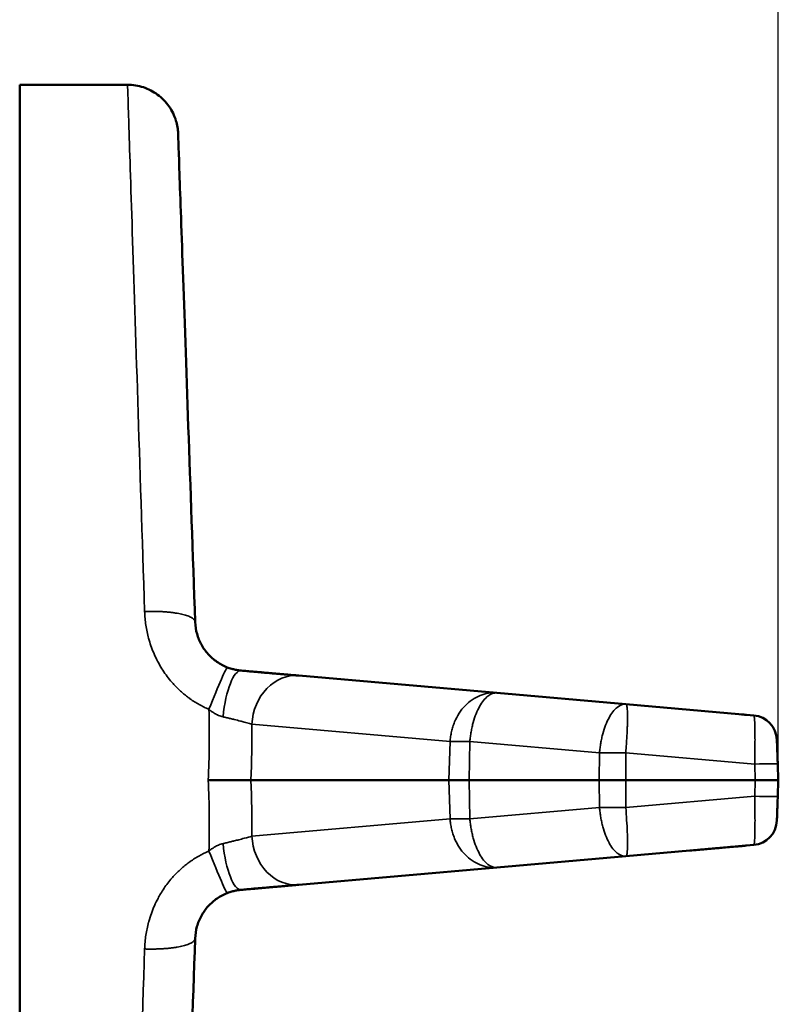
# Model space of a CAD drawing. Header units: millimetres. Extents: x 50 to 3176, y 50 to 2109.
# Tile 204 of 256: x 1394 to 1424, y 1068 to 1107. Entities that reach past the tile are written whole.
import ezdxf

# ---------------------------------------------------------------- set-up
doc = ezdxf.new("R2010")
doc.units = ezdxf.units.MM
doc.header["$LTSCALE"] = 10
for name, color, linetype, lineweight in [('Dimension (ISO)', 7, 'Continuous', 25), ('Visible (ISO)', 7, 'Continuous', 50), ('Visible Narrow (ISO)', 7, 'Continuous', 35)]:
    doc.layers.add(name, color=color, linetype=linetype, lineweight=lineweight)
doc.styles.add('Note Text (ANSI)', font='tahoma.ttf')
doc.dimstyles.new('Default (ISO)', dxfattribs={"dimscale": 10, "dimtxt": 1, "dimasz": 2.5, "dimexe": 3.175, "dimexo": 0, "dimgap": 0.762, "dimtad": 1, "dimrnd": 1e-08, "dimzin": 0, "dimdsep": 46, "dimtxsty": 'Note Text (ANSI)', "dimcen": 0.09, "dimdle": 10, "dimclrd": 1, "dimclre": 1, "dimclrt": 1, "dimazin": 0, "dimtfac": 3.5052, "dimtmove": 0, "dimatfit": 3, "dimfxl": 1, "dimtolj": 1, "dimtzin": 0, "dimlwd": -1, "dimlwe": -1, "dimarcsym": 0})

# ---------------------------------------------------------------- blocks, each defined once
blk = doc.blocks.new('*D6')
at = {"layer": 'Defpoints', "color": 0, "transparency": 16777216}
for p in [(1423.953, 1299.632), (951.953, 1076.772), (1423.953, 1076.772)]:
    blk.add_point(p, dxfattribs=at)
at = {"layer": 'Dimension (ISO)', "color": 1, "transparency": 16777216}
for p, q in [((951.953, 1076.772), (951.953, 1331.382)), ((1423.953, 1076.772), (1423.953, 1331.382)), ((976.953, 1299.632), (1398.953, 1299.632))]:
    blk.add_line(p, q, dxfattribs=at)
for points in [[(976.953, 1303.799), (976.953, 1295.466), (951.953, 1299.632)], [(1398.953, 1303.799), (1398.953, 1295.466), (1423.953, 1299.632)]]:
    blk.add_solid(points, dxfattribs=at)
at = {"layer": 'Dimension (ISO)', "color": 1, "transparency": 16777216, "insert": (1118.269, 1320.335), "char_height": 10, "attachment_point": 1, "style": 'Note Text (ANSI)'}
blk.add_mtext('\\A1;472.00 mm [18.583 in]', dxfattribs=at)

msp = doc.modelspace()

# ---------------------------------------------------------------- linework, layer by layer
at = {"layer": 'Visible (ISO)'}
for p, q in [((1393.953, 1049.2716), (1393.953, 1104.2716)), ((1393.953, 1104.2716), (1398.218, 1104.2716)), ((1412.8261, 1080.2213), (1404.9946, 1080.9065)), ((1417.9295, 1079.7748), (1412.8261, 1080.2213)), ((1422.9849, 1079.3326), (1417.9295, 1079.7748)), ((1423.953, 1076.7716), (1423.9308, 1077.407)), ((1403.0998, 1076.7716), (1401.4116, 1076.7716)), ((1410.9294, 1076.7716), (1403.0998, 1076.7716)), ((1411.7315, 1076.7716), (1410.9294, 1076.7716)), ((1411.7315, 1076.7716), (1416.864, 1076.7716)), ((1416.864, 1076.7716), (1417.9225, 1076.7716)), ((1417.9225, 1076.7716), (1423.0407, 1076.7716)), ((1423.0407, 1076.7716), (1423.953, 1076.7716)), ((1423.9308, 1076.1361), (1423.953, 1076.7716)), ((1417.9295, 1073.7683), (1422.9849, 1074.2106)), ((1412.8261, 1073.3218), (1417.9295, 1073.7683)), ((1404.9946, 1072.6366), (1412.8261, 1073.3218))]:
    msp.add_line(p, q, dxfattribs=at)
for centre, start, end in [((1422.8977, 1078.3364), 1.99995, 85.00007), ((1422.8977, 1075.2068), 274.99993, 358.00001)]:
    msp.add_arc(centre, 1, start, end, dxfattribs=at)
for points, knots in [([(1398.218, 1104.2716), (1398.4289, 1104.2716), (1398.6423, 1104.2374), (1399.0447, 1104.1052), (1399.2379, 1104.0042), (1399.5806, 1103.751), (1399.7332, 1103.5938), (1399.9764, 1103.2462), (1400.0715, 1103.0522), (1400.1819, 1102.6861), (1400.2107, 1102.514), (1400.2167, 1102.3425)], [0, 0, 0, 0, 0.06326589, 0.06326589, 0.12705293, 0.12705293, 0.19109552, 0.19109552, 0.25431842, 0.25431842, 0.30581352, 0.30581352, 0.30581352, 0.30581352]), ([(1400.8912, 1083.0286), (1400.7958, 1085.762), (1400.6129, 1090.9988), (1400.3924, 1097.3138), (1400.2496, 1101.4003), (1400.2167, 1102.3425), (1400.2167, 1102.3425)], [0, 0, 0, 0, 0.25, 0.5, 0.75, 1, 1, 1, 1]), ([(1402.7157, 1081.1059), (1402.679, 1081.1091), (1402.6425, 1081.1133), (1402.5798, 1081.1223), (1402.5538, 1081.1265), (1402.5021, 1081.136), (1402.4764, 1081.1413), (1402.4244, 1081.153), (1402.3981, 1081.1595), (1402.3617, 1081.1692), (1402.3513, 1081.1721), (1402.3076, 1081.1846), (1402.2749, 1081.1949), (1402.2161, 1081.215), (1402.1899, 1081.2246), (1402.1641, 1081.2347)], [0, 0, 0, 0, 0.1948791, 0.1948791, 0.3333333, 0.3333333, 0.469579, 0.469579, 0.6103092, 0.6103092, 0.6666667, 0.6666667, 0.8494028, 0.8494028, 1, 1, 1, 1]), ([(1404.9946, 1080.9065), (1404.9503, 1080.9104), (1404.9042, 1080.9144), (1404.8081, 1080.9228), (1404.758, 1080.9272), (1404.6536, 1080.9363), (1404.5993, 1080.9411), (1404.4905, 1080.9506), (1404.4361, 1080.9554), (1404.3137, 1080.9661), (1404.2449, 1080.9721), (1404.1032, 1080.9845), (1404.0302, 1080.9909), (1403.8808, 1081.0039), (1403.8044, 1081.0106), (1403.6866, 1081.0209), (1403.6463, 1081.0245), (1403.5347, 1081.0342), (1403.4627, 1081.0405), (1403.3167, 1081.0533), (1403.2428, 1081.0598), (1403.0938, 1081.0728), (1403.0189, 1081.0794), (1402.8682, 1081.0925), (1402.7926, 1081.0991), (1402.7157, 1081.1059)], [0, 0, 0, 0, 0.0834057, 0.0834057, 0.1678451, 0.1678451, 0.2532467, 0.2532467, 0.3333333, 0.3333333, 0.4282528, 0.4282528, 0.5232406, 0.5232406, 0.618056, 0.618056, 0.6666667, 0.6666667, 0.7515065, 0.7515065, 0.8359357, 0.8359357, 0.9189173, 0.9189173, 1, 1, 1, 1]), ([(1403.3972, 1081.0463), (1403.3972, 1081.0463), (1403.3972, 1081.0463), (1403.3975, 1081.0462), (1403.398, 1081.0462), (1403.4011, 1081.0459), (1403.4056, 1081.0455), (1403.431, 1081.0433), (1403.4673, 1081.0401), (1403.6685, 1081.0225), (1403.9413, 1080.9987), (1404.5033, 1080.9495), (1404.7352, 1080.9292), (1404.9946, 1080.9065)], [0.0675175, 0.0675175, 0.0675175, 0.0675175, 0.074344, 0.074344, 0.1031374, 0.1031374, 0.1895194, 0.1895194, 0.4487045, 0.4487045, 1.2268293, 1.2268293, 1.6684532, 1.6684532, 1.6684532, 1.6684532]), ([(1422.4963, 1079.3753), (1422.5035, 1079.3747), (1422.5075, 1079.3743), (1422.5086, 1079.3742), (1422.5087, 1079.3742), (1422.5088, 1079.3742), (1422.5088, 1079.3742), (1422.5089, 1079.3742), (1422.5088, 1079.3742), (1422.5091, 1079.3742), (1422.5091, 1079.3742), (1422.5093, 1079.3742), (1422.5093, 1079.3742), (1422.5095, 1079.3741), (1422.5096, 1079.3741), (1422.5098, 1079.3741), (1422.5099, 1079.3741), (1422.5103, 1079.3741), (1422.5105, 1079.3741), (1422.5112, 1079.374), (1422.5117, 1079.3739), (1422.5204, 1079.3732), (1422.5287, 1079.3724), (1422.5696, 1079.3682), (1422.6021, 1079.3641), (1422.6508, 1079.3567), (1422.667, 1079.3541), (1422.6871, 1079.3505), (1422.6912, 1079.3498), (1422.6953, 1079.349), (1422.6955, 1079.349), (1422.6957, 1079.3489), (1422.6957, 1079.3489), (1422.6958, 1079.3489), (1422.6959, 1079.3489), (1422.6959, 1079.3489)], [0, 0, 0, 0, 0.09838731, 0.09838731, 0.10761071, 0.10761071, 0.11252986, 0.11252986, 0.11498947, 0.11498947, 0.11529701, 0.11529701, 0.11545094, 0.11545094, 0.11552802, 0.11552802, 0.11560578, 0.11560578, 0.11568411, 0.11568411, 0.11584072, 0.11584072, 0.11832445, 0.11832445, 0.12816573, 0.12816573, 0.13308525, 0.13308525, 0.13431504, 0.13431504, 0.13435347, 0.13435347, 0.13437269, 0.13437269, 0.13438422, 0.13438422, 0.13438422, 0.13438422]), ([(1423.9308, 1077.407), (1423.9297, 1077.4376), (1423.9287, 1077.4675), (1423.9266, 1077.5272), (1423.9255, 1077.557), (1423.9235, 1077.6162), (1423.9224, 1077.6458), (1423.9209, 1077.6882), (1423.9205, 1077.7015), (1423.9183, 1077.7629), (1423.9167, 1077.8094), (1423.9136, 1077.8981), (1423.9121, 1077.9403), (1423.9092, 1078.0249), (1423.9077, 1078.0667), (1423.9053, 1078.135), (1423.9044, 1078.1628), (1423.9026, 1078.2147), (1423.9017, 1078.2387), (1423.9003, 1078.2806), (1423.8996, 1078.2985), (1423.899, 1078.3169), (1423.8989, 1078.3201), (1423.8985, 1078.3323), (1423.8982, 1078.3401), (1423.8977, 1078.3529), (1423.8976, 1078.3581), (1423.8973, 1078.3657), (1423.8972, 1078.3684), (1423.8971, 1078.3706), (1423.8971, 1078.371), (1423.8971, 1078.3713)], [0, 0, 0, 0, 0.0557626, 0.0557626, 0.113172, 0.113172, 0.1724111, 0.1724111, 0.2, 0.2, 0.3003837, 0.3003837, 0.4, 0.4, 0.5123139, 0.5123139, 0.6, 0.6, 0.6911642, 0.6911642, 0.780319, 0.780319, 0.8, 0.8, 0.8593793, 0.8593793, 0.9176579, 0.9176579, 0.9736187, 0.9736187, 1, 1, 1, 1]), ([(1422.6953, 1074.1941), (1422.6953, 1074.1941), (1422.6952, 1074.1941), (1422.6951, 1074.1941), (1422.695, 1074.1941), (1422.6948, 1074.194), (1422.6947, 1074.194), (1422.6943, 1074.1939), (1422.694, 1074.1939), (1422.6931, 1074.1937), (1422.6925, 1074.1936), (1422.6897, 1074.1931), (1422.6874, 1074.1927), (1422.68, 1074.1914), (1422.6749, 1074.1905), (1422.6423, 1074.1849), (1422.6148, 1074.1808), (1422.5689, 1074.175), (1422.5504, 1074.1729), (1422.5273, 1074.1706), (1422.5225, 1074.1701), (1422.5169, 1074.1696), (1422.5158, 1074.1695), (1422.5144, 1074.1694), (1422.514, 1074.1694), (1422.5132, 1074.1693), (1422.5129, 1074.1693), (1422.5121, 1074.1692), (1422.5117, 1074.1692), (1422.5103, 1074.169), (1422.5101, 1074.169), (1422.5088, 1074.1689), (1422.5091, 1074.1689), (1422.5087, 1074.1689), (1422.5084, 1074.1689), (1422.5038, 1074.1685), (1422.4857, 1074.1669), (1422.3989, 1074.1593), (1422.317, 1074.1521), (1422.0528, 1074.129), (1421.874, 1074.1134), (1421.4511, 1074.0764), (1421.2776, 1074.0612), (1420.8884, 1074.0271), (1420.6917, 1074.0099), (1420.4509, 1073.9889)], [0, 0, 0, 0, 0.0000109, 0.0000109, 0.0000326, 0.0000326, 0.000076, 0.000076, 0.0001628, 0.0001628, 0.0003365, 0.0003365, 0.0010313, 0.0010313, 0.0025946, 0.0025946, 0.0109338, 0.0109338, 0.0164962, 0.0164962, 0.0179097, 0.0179097, 0.0182631, 0.0182631, 0.018438, 0.018438, 0.0186126, 0.0186126, 0.0189619, 0.0189619, 0.0203896, 0.0203896, 0.0279904, 0.0279904, 0.0482584, 0.0482584, 0.2645135, 0.2645135, 0.5530876, 0.5530876, 0.8387698, 0.8387698, 0.9883251, 0.9883251, 1.1004628, 1.1004628, 1.1004628, 1.1004628]), ([(1422.5085, 1074.1689), (1422.5085, 1074.1689), (1422.5085, 1074.1689), (1422.5083, 1074.1689), (1422.5078, 1074.1688), (1422.505, 1074.1686), (1422.5006, 1074.1682), (1422.4755, 1074.166), (1422.4393, 1074.1628), (1422.2388, 1074.1453), (1421.9663, 1074.1214), (1421.3959, 1074.0715), (1421.1524, 1074.0502), (1420.8794, 1074.0264)], [0.0691998, 0.0691998, 0.0691998, 0.0691998, 0.0727278, 0.0727278, 0.1015212, 0.1015212, 0.1879034, 0.1879034, 0.4470884, 0.4470884, 1.2252153, 1.2252153, 1.6862299, 1.6862299, 1.6862299, 1.6862299]), ([(1402.1641, 1072.3085), (1402.1954, 1072.3207), (1402.2273, 1072.3322), (1402.2861, 1072.3517), (1402.3128, 1072.36), (1402.3661, 1072.3753), (1402.3927, 1072.3823), (1402.4456, 1072.3951), (1402.4718, 1072.4009), (1402.5075, 1072.408), (1402.517, 1072.4098), (1402.5639, 1072.4185), (1402.6013, 1072.4243), (1402.6644, 1072.4322), (1402.69, 1072.435), (1402.7157, 1072.4372)], [0, 0, 0, 0, 0.1842323, 0.1842323, 0.3333333, 0.3333333, 0.4771338, 0.4771338, 0.6164328, 0.6164328, 0.6666667, 0.6666667, 0.8647128, 0.8647128, 1, 1, 1, 1]), ([(1402.7157, 1072.4372), (1402.7947, 1072.4441), (1402.8724, 1072.4509), (1403.0259, 1072.4644), (1403.1017, 1072.471), (1403.2517, 1072.4841), (1403.3259, 1072.4906), (1403.4689, 1072.5031), (1403.5378, 1072.5092), (1403.6849, 1072.522), (1403.763, 1072.5289), (1403.9159, 1072.5422), (1403.9908, 1072.5488), (1404.1366, 1072.5616), (1404.2076, 1072.5678), (1404.3115, 1072.5768), (1404.3461, 1072.5799), (1404.4398, 1072.5881), (1404.4977, 1072.5931), (1404.6093, 1072.6029), (1404.6631, 1072.6076), (1404.7661, 1072.6166), (1404.8154, 1072.6209), (1404.9085, 1072.6291), (1404.9523, 1072.6329), (1404.9946, 1072.6366)], [0, 0, 0, 0, 0.0833333, 0.0833333, 0.1673213, 0.1673213, 0.2521746, 0.2521746, 0.3333333, 0.3333333, 0.4282086, 0.4282086, 0.5232065, 0.5232065, 0.6181137, 0.6181137, 0.6666667, 0.6666667, 0.7520816, 0.7520816, 0.8370253, 0.8370253, 0.920416, 0.920416, 1, 1, 1, 1]), ([(1404.1304, 1072.561), (1403.8203, 1072.5339), (1403.5892, 1072.5137), (1403.4297, 1072.4997), (1403.4036, 1072.4974), (1403.3974, 1072.4969), (1403.3977, 1072.4969), (1403.3962, 1072.4968), (1403.396, 1072.4968), (1403.3954, 1072.4967), (1403.3953, 1072.4967), (1403.3928, 1072.4965), (1403.3921, 1072.4964), (1403.3904, 1072.4963), (1403.3898, 1072.4962), (1403.3875, 1072.496), (1403.3856, 1072.4959), (1403.3763, 1072.4951), (1403.3684, 1072.4945), (1403.3301, 1072.4919), (1403.2995, 1072.4905), (1403.2537, 1072.4894), (1403.2384, 1072.4892), (1403.2193, 1072.4892), (1403.2154, 1072.4892), (1403.2111, 1072.4893), (1403.2107, 1072.4893), (1403.21, 1072.4893), (1403.2097, 1072.4893), (1403.2094, 1072.4893), (1403.2092, 1072.4893), (1403.2091, 1072.4893)], [0, 0, 0, 0, 0.7343488, 0.7343488, 1.009591, 1.009591, 1.0353898, 1.0353898, 1.0376831, 1.0376831, 1.039981, 1.039981, 1.0405606, 1.0405606, 1.0408499, 1.0408499, 1.0414378, 1.0414378, 1.0437695, 1.0437695, 1.0529487, 1.0529487, 1.0575354, 1.0575354, 1.058682, 1.058682, 1.0588254, 1.0588254, 1.058897, 1.058897, 1.0589329, 1.0589329, 1.0589329, 1.0589329]), ([(1400.2167, 1051.2006), (1400.2167, 1051.2006), (1400.2496, 1052.1428), (1400.3924, 1056.2294), (1400.6129, 1062.5443), (1400.7958, 1067.7812), (1400.8912, 1070.5145)], [0, 0, 0, 0, 0.25, 0.5, 0.7500001, 1, 1, 1, 1])]:
    msp.add_open_spline(points, degree=3, knots=knots, dxfattribs=at)
for points in [[(1402.1641, 1081.2347), (1402.0197, 1081.2909), (1401.7441, 1081.437), (1401.3911, 1081.7468), (1401.1225, 1082.1261), (1400.9488, 1082.547), (1400.8969, 1082.8657), (1400.8912, 1083.0286)], [(1423.9032, 1075.3471), (1423.9053, 1075.4074), (1423.9102, 1075.5464), (1423.9199, 1075.8245), (1423.927, 1076.0277), (1423.9308, 1076.1361)], [(1423.8971, 1075.1719), (1423.8971, 1075.172), (1423.8976, 1075.1852), (1423.8997, 1075.245), (1423.9019, 1075.3089), (1423.9032, 1075.3471)], [(1400.8912, 1070.5145), (1400.8968, 1070.6744), (1400.9472, 1070.99), (1401.1199, 1071.414), (1401.3976, 1071.8044), (1401.7519, 1072.1109), (1402.0234, 1072.2537), (1402.1641, 1072.3085)]]:
    msp.add_open_spline(points, degree=3, dxfattribs=at)
at = {"layer": 'Visible Narrow (ISO)'}
for p, q in [((1412.4035, 1080.1946), (1412.4027, 1080.1947)), ((1403.1351, 1078.9839), (1410.9743, 1078.2981)), ((1410.9294, 1076.7716), (1410.9743, 1078.2981)), ((1411.7551, 1078.2999), (1411.7315, 1076.7716)), ((1411.7551, 1078.2999), (1416.8807, 1077.8515)), ((1416.864, 1076.7716), (1416.8807, 1077.8515)), ((1417.9192, 1077.8531), (1423.0185, 1077.407)), ((1417.9192, 1077.8531), (1417.9225, 1076.7716)), ((1423.0185, 1077.407), (1423.0407, 1076.7716)), ((1410.9743, 1075.2451), (1410.9294, 1076.7716)), ((1411.7315, 1076.7716), (1411.7551, 1075.2432)), ((1416.8806, 1075.6917), (1416.864, 1076.7716)), ((1417.9225, 1076.7716), (1417.9192, 1075.69)), ((1423.0407, 1076.7716), (1423.0185, 1076.1361)), ((1423.0185, 1076.1361), (1417.9192, 1075.69)), ((1416.8806, 1075.6917), (1411.7551, 1075.2432)), ((1410.9743, 1075.2451), (1403.1351, 1074.5592)), ((1412.4023, 1073.3485), (1412.4027, 1073.3486))]:
    msp.add_line(p, q, dxfattribs=at)
for centre, major_axis, ratio, start_param, end_param in [((1401.4382, 1079.371), (0.7259, 1.8636), 0.0371675, 0, 1.4756642), ((1402.5414, 1079.1135), (0.1743, 1.9924), 0.2807342, 0, 1.5123583), ((1404.8203, 1078.9141), (0.1743, 1.9924), 0.8431018, 0, 1.6094798), ((1388.6217, 1077.3406), (-1.0071, -22.6713), 0.5641464, 1.570757, 1.6945331), ((1389.7405, 1077.2553), (1.0295, 24.856), 0.5373516, 4.7151826, 4.8042247), ((1412.6156, 1078.2301), (1.9473, -0.0452), 0.0285177, 2.0291851, 2.5740397), ((1417.7481, 1077.7829), (1.9634, -0.0102), 0.0363609, 1.5709796, 2.0286084), ((1417.7482, 1077.7829), (1.9646, -0.0102), 0.0363426, 1.4838532, 1.5710123), ((1422.9314, 1077.3721), (0.9994, 0.0349), 0.0319632, 0, 1.4824116), ((1388.6217, 1076.2025), (1.0071, -22.6713), 0.5641465, 1.4470596, 1.5708357), ((1389.7405, 1076.2878), (-1.0295, 24.856), 0.5373516, 4.6205532, 4.7095954), ((1422.9314, 1076.171), (0.9994, -0.0349), 0.0319632, 4.800774, 6.2831853), ((1417.7703, 1075.7648), (2.0259, 0.0113), 0.0374284, 4.2575577, 4.7857452), ((1402.5414, 1074.4296), (0.1743, -1.9924), 0.2807341, 4.770827, 6.2831863), ((1404.8203, 1074.629), (0.1743, -1.9924), 0.8431018, 4.6737054, 6.2831863), ((1401.4382, 1074.1721), (0.7259, -1.8636), 0.0371675, 4.8075211, 6.2831853)]:
    msp.add_ellipse(centre, major_axis=major_axis, ratio=ratio, start_param=start_param, end_param=end_param, dxfattribs=at)
for points, knots in [([(1398.218, 1104.2716), (1398.218, 1104.2716), (1398.2509, 1103.2554), (1398.3936, 1098.8486), (1398.6141, 1092.0385), (1398.797, 1086.3915), (1398.8924, 1083.4439)], [0, 0, 0, 0, 0.2500002, 0.5000002, 0.7500001, 1, 1, 1, 1]), ([(1400.8912, 1083.0286), (1400.8908, 1083.0411), (1400.8883, 1083.0537), (1400.8791, 1083.0789), (1400.8725, 1083.0914), (1400.8549, 1083.1163), (1400.8439, 1083.1287), (1400.8176, 1083.1531), (1400.8024, 1083.1652), (1400.7729, 1083.1852), (1400.76, 1083.1932), (1400.7257, 1083.2128), (1400.7031, 1083.2242), (1400.6537, 1083.2464), (1400.6269, 1083.2572), (1400.5693, 1083.2782), (1400.5385, 1083.2884), (1400.473, 1083.308), (1400.4383, 1083.3174), (1400.3692, 1083.3344), (1400.3352, 1083.3422), (1400.2607, 1083.3576), (1400.2199, 1083.3653), (1400.1354, 1083.3798), (1400.0916, 1083.3865), (1400.0016, 1083.399), (1399.9554, 1083.4048), (1399.8606, 1083.4152), (1399.8121, 1083.4199), (1399.7174, 1083.428), (1399.6712, 1083.4313), (1399.5729, 1083.4375), (1399.5206, 1083.4402), (1399.4148, 1083.4444), (1399.3613, 1083.446), (1399.2541, 1083.448), (1399.2004, 1083.4484), (1399.0927, 1083.4483), (1399.0389, 1083.4476), (1398.9544, 1083.4458), (1398.9232, 1083.4449), (1398.8924, 1083.4439)], [0, 0, 0, 0, 0.0549611, 0.0549611, 0.1087061, 0.1087061, 0.1618268, 0.1618268, 0.2141822, 0.2141822, 0.2496608, 0.2496608, 0.3013477, 0.3013477, 0.3525404, 0.3525404, 0.4035051, 0.4035051, 0.4543172, 0.4543172, 0.4997718, 0.4997718, 0.5500922, 0.5500922, 0.600606, 0.600606, 0.6512664, 0.6512664, 0.7023938, 0.7023938, 0.7498828, 0.7498828, 0.8029069, 0.8029069, 0.8568855, 0.8568855, 0.9114567, 0.9114567, 0.9671344, 0.9671344, 1, 1, 1, 1]), ([(1398.8924, 1083.4439), (1398.8965, 1083.3506), (1398.9029, 1083.2585), (1398.9115, 1083.1677), (1398.92, 1083.0778), (1398.9307, 1082.989), (1398.9436, 1082.9014), (1398.9568, 1082.8122), (1398.9723, 1082.7241), (1398.9902, 1082.6372), (1399.008, 1082.5509), (1399.0281, 1082.4657), (1399.0508, 1082.3818), (1399.0776, 1082.2821), (1399.108, 1082.1841), (1399.1414, 1082.088), (1399.1751, 1081.9911), (1399.212, 1081.8961), (1399.2517, 1081.803), (1399.2918, 1081.7091), (1399.3348, 1081.6171), (1399.3805, 1081.527), (1399.3956, 1081.4973), (1399.4109, 1081.4679), (1399.4266, 1081.4387), (1399.4736, 1081.3506), (1399.5232, 1081.2647), (1399.5753, 1081.1808), (1399.6277, 1081.0965), (1399.6827, 1081.0144), (1399.7403, 1080.9346), (1399.798, 1080.8547), (1399.8582, 1080.7772), (1399.9212, 1080.7021), (1399.9414, 1080.6781), (1399.9618, 1080.6544), (1399.9825, 1080.6309), (1400.0292, 1080.5779), (1400.0772, 1080.5262), (1400.1264, 1080.4759), (1400.1754, 1080.4257), (1400.2255, 1080.377), (1400.2765, 1080.3299), (1400.3275, 1080.2827), (1400.3793, 1080.2371), (1400.4317, 1080.1932), (1400.4844, 1080.149), (1400.5376, 1080.1065), (1400.591, 1080.0658), (1400.6231, 1080.0413), (1400.6553, 1080.0174), (1400.6875, 1079.9942), (1400.7489, 1079.9499), (1400.8105, 1079.908), (1400.8723, 1079.8686), (1400.933, 1079.8297), (1400.9939, 1079.7932), (1401.0552, 1079.7589), (1401.118, 1079.7236), (1401.1813, 1079.6907), (1401.2451, 1079.66), (1401.3089, 1079.6294), (1401.3732, 1079.601), (1401.4382, 1079.5749)], [0, 0, 0, 0, 0.05, 0.05, 0.05, 0.0994625, 0.0994625, 0.0994625, 0.1498744, 0.1498744, 0.1498744, 0.2, 0.2, 0.2, 0.2595709, 0.2595709, 0.2595709, 0.3195335, 0.3195335, 0.3195335, 0.3800542, 0.3800542, 0.3800542, 0.4, 0.4, 0.4, 0.460031, 0.460031, 0.460031, 0.5203698, 0.5203698, 0.5203698, 0.5806999, 0.5806999, 0.5806999, 0.6, 0.6, 0.6, 0.6434934, 0.6434934, 0.6434934, 0.6868398, 0.6868398, 0.6868398, 0.7302022, 0.7302022, 0.7302022, 0.7738011, 0.7738011, 0.7738011, 0.8, 0.8, 0.8, 0.85, 0.85, 0.85, 0.8991376, 0.8991376, 0.8991376, 0.9495688, 0.9495688, 0.9495688, 1, 1, 1, 1]), ([(1412.8261, 1080.2213), (1412.6018, 1080.241), (1412.144, 1080.1712), (1411.6391, 1079.8255), (1411.3241, 1079.4269), (1411.1715, 1079.138), (1411.0801, 1078.8894), (1411.0363, 1078.7286), (1411.0093, 1078.5975), (1410.9879, 1078.4653), (1410.978, 1078.365), (1410.9743, 1078.2981)], [0.00000041, 0.00000041, 0.00000041, 0.00000041, 0.24999998, 0.49999996, 0.62499995, 0.74999994, 0.81249993, 0.87499992, 0.90624992, 0.93749992, 1, 1, 1, 1]), ([(1411.7551, 1078.2999), (1411.7607, 1078.3653), (1411.7678, 1078.4305), (1411.7763, 1078.4953), (1411.7805, 1078.5277), (1411.7851, 1078.56), (1411.79, 1078.5922), (1411.795, 1078.6243), (1411.8003, 1078.6563), (1411.8059, 1078.6882), (1411.8172, 1078.7518), (1411.8298, 1078.8147), (1411.8437, 1078.8766), (1411.8576, 1078.9384), (1411.8728, 1078.9993), (1411.8893, 1079.0587), (1411.9222, 1079.1777), (1411.9601, 1079.2912), (1412.0021, 1079.3972), (1412.0442, 1079.5032), (1412.0904, 1079.6017), (1412.14, 1079.6907), (1412.2392, 1079.8686), (1412.3518, 1080.0083), (1412.4691, 1080.099), (1412.4935, 1080.1179), (1412.5182, 1080.1346), (1412.5431, 1080.1492), (1412.5674, 1080.1635), (1412.5918, 1080.1757), (1412.6161, 1080.1858), (1412.6404, 1080.1959), (1412.6646, 1080.2039), (1412.6887, 1080.2099), (1412.7126, 1080.2158), (1412.7365, 1080.2198), (1412.7602, 1080.2216), (1412.7823, 1080.2233), (1412.8043, 1080.2232), (1412.8261, 1080.2213)], [0, 0, 0, 0, 0.06250008, 0.06250008, 0.06250008, 0.09375008, 0.09375008, 0.09375008, 0.12500008, 0.12500008, 0.12500008, 0.18750007, 0.18750007, 0.18750007, 0.25000006, 0.25000006, 0.25000006, 0.37500005, 0.37500005, 0.37500005, 0.50000004, 0.50000004, 0.50000004, 0.75000002, 0.75000002, 0.75000002, 0.80196531, 0.80196531, 0.80196531, 0.85265357, 0.85265357, 0.85265357, 0.90302041, 0.90302041, 0.90302041, 0.95318216, 0.95318216, 0.95318216, 0.99999912, 0.99999912, 0.99999912, 0.99999912]), ([(1417.9295, 1079.7748), (1417.8148, 1079.7849), (1417.5765, 1079.7007), (1417.3013, 1079.351), (1417.12, 1078.9566), (1417.027, 1078.6727), (1416.9671, 1078.4293), (1416.9361, 1078.272), (1416.9152, 1078.1439), (1416.897, 1078.0147), (1416.8863, 1077.9168), (1416.8807, 1077.8515)], [0, 0, 0, 0, 0.25, 0.5, 0.625, 0.75, 0.8125, 0.875, 0.90625, 0.9375, 1, 1, 1, 1]), ([(1417.9192, 1077.8531), (1417.9261, 1077.9278), (1417.9322, 1078.0024), (1417.9432, 1078.1503), (1417.9481, 1078.2237), (1417.9538, 1078.315), (1417.955, 1078.334), (1417.9603, 1078.4214), (1417.9643, 1078.4887), (1417.9714, 1078.6204), (1417.9746, 1078.6847), (1417.9784, 1078.7704), (1417.9794, 1078.7933), (1417.9828, 1078.8802), (1417.9849, 1078.9422), (1417.9879, 1079.0611), (1417.9888, 1079.118), (1417.9895, 1079.1853), (1417.9896, 1079.1986), (1417.9899, 1079.2661), (1417.9896, 1079.3171), (1417.988, 1079.4119), (1417.9867, 1079.4557), (1417.9845, 1079.5022), (1417.9842, 1079.5087), (1417.982, 1079.5496), (1417.9798, 1079.5808), (1417.9745, 1079.6365), (1417.9715, 1079.661), (1417.9666, 1079.6911), (1417.965, 1079.6995), (1417.9593, 1079.7268), (1417.9548, 1079.7421), (1417.9448, 1079.7644), (1417.9394, 1079.7712), (1417.9322, 1079.7744), (1417.9309, 1079.7747), (1417.9295, 1079.7748)], [0, 0, 0, 0, 0.0736235, 0.0736235, 0.1472377, 0.1472377, 0.1666667, 0.1666667, 0.2369473, 0.2369473, 0.307242, 0.307242, 0.3333333, 0.3333333, 0.4073662, 0.4073662, 0.4814482, 0.4814482, 0.5, 0.5, 0.5769052, 0.5769052, 0.6537667, 0.6537667, 0.6666667, 0.6666667, 0.7352845, 0.7352845, 0.8039035, 0.8039035, 0.8333333, 0.8333333, 0.9079347, 0.9079347, 0.9825912, 0.9825912, 1, 1, 1, 1]), ([(1401.4382, 1079.5749), (1401.4727, 1079.5455), (1401.5072, 1079.5181), (1401.5701, 1079.4721), (1401.5985, 1079.4528), (1401.6509, 1079.42), (1401.6749, 1079.406), (1401.7234, 1079.3796), (1401.7478, 1079.3673), (1401.7866, 1079.3492), (1401.8011, 1079.3428), (1401.8464, 1079.3236), (1401.8767, 1079.3122), (1401.9359, 1079.2929), (1401.9647, 1079.2849), (1401.9932, 1079.2787)], [0, 0, 0, 0, 0.18323004, 0.18323004, 0.33333333, 0.33333333, 0.45929582, 0.45929582, 0.58835263, 0.58835263, 0.66666667, 0.66666667, 0.8342398, 0.8342398, 1, 1, 1, 1]), ([(1401.9932, 1079.2787), (1402.0433, 1079.2666), (1402.0931, 1079.2547), (1402.1423, 1079.2429), (1402.1935, 1079.2307), (1402.244, 1079.2187), (1402.2937, 1079.2068), (1402.3433, 1079.1949), (1402.392, 1079.1831), (1402.4395, 1079.1714), (1402.5233, 1079.1507), (1402.6034, 1079.1302), (1402.6793, 1079.1104), (1402.7308, 1079.0969), (1402.7803, 1079.0838), (1402.8278, 1079.0711), (1402.8655, 1079.061), (1402.9019, 1079.0512), (1402.9367, 1079.0416), (1402.9716, 1079.032), (1403.005, 1079.0227), (1403.0366, 1079.0135), (1403.0684, 1079.0044), (1403.0985, 1078.9954), (1403.1267, 1078.9865), (1403.1295, 1078.9857), (1403.1323, 1078.9848), (1403.1351, 1078.9839)], [0, 0, 0, 0, 0.10828052, 0.10828052, 0.10828052, 0.22080693, 0.22080693, 0.22080693, 0.33333333, 0.33333333, 0.33333333, 0.53189133, 0.53189133, 0.53189133, 0.66666667, 0.66666667, 0.66666667, 0.77383347, 0.77383347, 0.77383347, 0.88123366, 0.88123366, 0.88123366, 0.98928168, 0.98928168, 0.98928168, 1, 1, 1, 1]), ([(1422.9849, 1079.3326), (1422.9874, 1079.3323), (1422.9899, 1079.3292), (1422.9923, 1079.3233), (1422.9948, 1079.3173), (1422.9972, 1079.3082), (1422.9994, 1079.2963), (1423.0011, 1079.2877), (1423.0027, 1079.2776), (1423.0042, 1079.266), (1423.0067, 1079.2471), (1423.0091, 1079.2242), (1423.0113, 1079.1974), (1423.0135, 1079.17), (1423.0156, 1079.1385), (1423.0175, 1079.1033), (1423.018, 1079.094), (1423.0185, 1079.0844), (1423.019, 1079.0746), (1423.0212, 1079.0271), (1423.0232, 1078.9734), (1423.0249, 1078.9141), (1423.0262, 1078.8694), (1423.0272, 1078.8214), (1423.0281, 1078.7705), (1423.0292, 1078.7114), (1423.0299, 1078.6484), (1423.0304, 1078.582), (1423.031, 1078.5156), (1423.0312, 1078.4458), (1423.0312, 1078.3732), (1423.0312, 1078.3007), (1423.0309, 1078.2253), (1423.0304, 1078.1478), (1423.0299, 1078.0752), (1423.0291, 1078.0007), (1423.0281, 1077.9248), (1423.0281, 1077.9196), (1423.028, 1077.9144), (1423.0279, 1077.9092), (1423.0271, 1077.8491), (1423.0261, 1077.7882), (1423.0251, 1077.7267), (1423.024, 1077.6665), (1423.0228, 1077.6057), (1423.0215, 1077.5446), (1423.0206, 1077.4989), (1423.0195, 1077.453), (1423.0185, 1077.407)], [0, 0, 0, 0, 0.06050222, 0.06050222, 0.06050222, 0.12228995, 0.12228995, 0.12228995, 0.16666667, 0.16666667, 0.16666667, 0.23933687, 0.23933687, 0.23933687, 0.31375105, 0.31375105, 0.31375105, 0.33333333, 0.33333333, 0.33333333, 0.42825539, 0.42825539, 0.42825539, 0.5, 0.5, 0.5, 0.58333333, 0.58333333, 0.58333333, 0.66666667, 0.66666667, 0.66666667, 0.75, 0.75, 0.75, 0.82799852, 0.82799852, 0.82799852, 0.83333333, 0.83333333, 0.83333333, 0.89481676, 0.89481676, 0.89481676, 0.95498846, 0.95498846, 0.95498846, 0.99999998, 0.99999998, 0.99999998, 0.99999998]), ([(1423.0185, 1076.1361), (1423.0199, 1076.0748), (1423.0212, 1076.0136), (1423.0225, 1075.9529), (1423.0237, 1075.8908), (1423.0249, 1075.8291), (1423.0259, 1075.7681), (1423.0266, 1075.7229), (1423.0273, 1075.6781), (1423.0279, 1075.6338), (1423.0289, 1075.558), (1423.0297, 1075.4837), (1423.0303, 1075.4112), (1423.0308, 1075.3368), (1423.0311, 1075.2644), (1423.0312, 1075.1945), (1423.0312, 1075.1861), (1423.0312, 1075.1778), (1423.0312, 1075.1695), (1423.0312, 1075.0969), (1423.031, 1075.0271), (1423.0304, 1074.9607), (1423.0299, 1074.8943), (1423.0292, 1074.8313), (1423.0281, 1074.7722), (1423.027, 1074.7054), (1423.0255, 1074.6437), (1423.0237, 1074.5876), (1423.0223, 1074.5444), (1423.0207, 1074.5045), (1423.0189, 1074.4682), (1423.0172, 1074.4311), (1423.0152, 1074.3977), (1423.013, 1074.3683), (1423.0109, 1074.3396), (1423.0087, 1074.3146), (1423.0063, 1074.2936), (1423.0056, 1074.2877), (1423.0049, 1074.2822), (1423.0042, 1074.2769), (1423.0021, 1074.2608), (1422.9998, 1074.2475), (1422.9974, 1074.2372), (1422.9951, 1074.2271), (1422.9927, 1074.2199), (1422.9903, 1074.2155), (1422.9885, 1074.2124), (1422.9867, 1074.2107), (1422.9849, 1074.2106)], [0.00000002, 0.00000002, 0.00000002, 0.00000002, 0.06000229, 0.06000229, 0.06000229, 0.1212796, 0.1212796, 0.1212796, 0.16666667, 0.16666667, 0.16666667, 0.24423638, 0.24423638, 0.24423638, 0.32382419, 0.32382419, 0.32382419, 0.33333333, 0.33333333, 0.33333333, 0.41666667, 0.41666667, 0.41666667, 0.5, 0.5, 0.5, 0.59411498, 0.59411498, 0.59411498, 0.66666667, 0.66666667, 0.66666667, 0.74080643, 0.74080643, 0.74080643, 0.81321102, 0.81321102, 0.81321102, 0.83333333, 0.83333333, 0.83333333, 0.89543036, 0.89543036, 0.89543036, 0.95621124, 0.95621124, 0.95621124, 1, 1, 1, 1]), ([(1416.8806, 1075.6917), (1416.8863, 1075.6263), (1416.8968, 1075.5284), (1416.915, 1075.3992), (1416.9359, 1075.2711), (1416.967, 1075.1138), (1417.0269, 1074.8705), (1417.1199, 1074.5865), (1417.3012, 1074.1922), (1417.5764, 1073.8424), (1417.8148, 1073.7582), (1417.9295, 1073.7683)], [0, 0, 0, 0, 0.0625, 0.09375, 0.125, 0.1875, 0.25, 0.375, 0.5, 0.75, 1, 1, 1, 1]), ([(1410.9743, 1075.2451), (1410.978, 1075.1781), (1410.9878, 1075.0779), (1411.0092, 1074.9456), (1411.0362, 1074.8145), (1411.0801, 1074.6537), (1411.1714, 1074.4051), (1411.3241, 1074.1162), (1411.639, 1073.7176), (1412.1439, 1073.3719), (1412.6018, 1073.3022), (1412.8261, 1073.3218)], [0, 0, 0, 0, 0.0625001, 0.0937501, 0.1250001, 0.1875001, 0.2500001, 0.3750001, 0.5000001, 0.75, 1, 1, 1, 1]), ([(1411.7551, 1075.2432), (1411.7353, 1075.243), (1411.6959, 1075.2427), (1411.5415, 1075.2416), (1411.3617, 1075.2411), (1411.1731, 1075.2421), (1411.0608, 1075.2434), (1410.9981, 1075.2445), (1410.9743, 1075.2451)], [0, 0, 0, 0, 0.0625074, 0.1250068, 0.5000032, 0.6875014, 0.8749996, 1, 1, 1, 1]), ([(1412.8261, 1073.3218), (1412.7085, 1073.3115), (1412.4643, 1073.3952), (1412.1829, 1073.7444), (1411.998, 1074.1384), (1411.9032, 1074.4222), (1411.8424, 1074.6655), (1411.8108, 1074.8228), (1411.7897, 1074.9508), (1411.7713, 1075.08), (1411.7607, 1075.1779), (1411.7551, 1075.2432)], [0, 0, 0, 0, 0.25, 0.4999999, 0.6249999, 0.7499999, 0.8124999, 0.8749999, 0.9062499, 0.9374999, 1, 1, 1, 1]), ([(1401.9932, 1074.2644), (1401.9635, 1074.258), (1401.9333, 1074.2497), (1401.8741, 1074.2303), (1401.8452, 1074.2193), (1401.7908, 1074.1963), (1401.7655, 1074.1846), (1401.7152, 1074.1594), (1401.6901, 1074.1458), (1401.6526, 1074.1239), (1401.6401, 1074.1163), (1401.5905, 1074.0851), (1401.5534, 1074.0593), (1401.4903, 1074.0113), (1401.4642, 1073.9904), (1401.4382, 1073.9682)], [0, 0, 0, 0, 0.17302782, 0.17302782, 0.33333333, 0.33333333, 0.46888967, 0.46888967, 0.60107796, 0.60107796, 0.66666667, 0.66666667, 0.86250335, 0.86250335, 1, 1, 1, 1]), ([(1403.1351, 1074.5592), (1403.0507, 1074.5325), (1402.9489, 1074.5044), (1402.834, 1074.4736), (1402.7669, 1074.4556), (1402.6954, 1074.4367), (1402.62, 1074.4173), (1402.5621, 1074.4024), (1402.5019, 1074.3871), (1402.4397, 1074.3718), (1402.3941, 1074.3605), (1402.3474, 1074.3492), (1402.2999, 1074.3378), (1402.2502, 1074.3259), (1402.1996, 1074.3138), (1402.1484, 1074.3016), (1402.0972, 1074.2894), (1402.0453, 1074.277), (1401.9932, 1074.2644)], [0, 0, 0, 0, 0.3276835, 0.3276835, 0.3276835, 0.5193451, 0.5193451, 0.5193451, 0.6666667, 0.6666667, 0.6666667, 0.7745959, 0.7745959, 0.7745959, 0.8872979, 0.8872979, 0.8872979, 1, 1, 1, 1]), ([(1401.4382, 1073.9682), (1401.3729, 1073.9421), (1401.3085, 1073.9137), (1401.2446, 1073.883), (1401.1826, 1073.8533), (1401.1212, 1073.8215), (1401.0601, 1073.7875), (1400.9963, 1073.752), (1400.9328, 1073.714), (1400.8696, 1073.6736), (1400.8104, 1073.6356), (1400.7513, 1073.5955), (1400.6924, 1073.553), (1400.6886, 1073.5503), (1400.6847, 1073.5475), (1400.6809, 1073.5447), (1400.6286, 1073.5067), (1400.5763, 1073.4669), (1400.5243, 1073.4255), (1400.4726, 1073.3843), (1400.4212, 1073.3414), (1400.3705, 1073.297), (1400.3197, 1073.2525), (1400.2697, 1073.2066), (1400.2205, 1073.1592), (1400.1711, 1073.1117), (1400.1227, 1073.0627), (1400.0754, 1073.0126), (1400.0413, 1072.9764), (1400.0077, 1072.9396), (1399.9749, 1072.9023), (1399.9185, 1072.8382), (1399.8643, 1072.7723), (1399.8122, 1072.7048), (1399.7599, 1072.637), (1399.7096, 1072.5675), (1399.6614, 1072.4963), (1399.6133, 1072.4253), (1399.5672, 1072.3526), (1399.5231, 1072.2782), (1399.4885, 1072.2198), (1399.4552, 1072.1604), (1399.423, 1072.0999), (1399.373, 1072.0059), (1399.3259, 1071.9094), (1399.2819, 1071.8105), (1399.238, 1071.7115), (1399.1972, 1071.6102), (1399.16, 1071.5067), (1399.1226, 1071.4029), (1399.0889, 1071.2969), (1399.0591, 1071.1891), (1399.056, 1071.1781), (1399.053, 1071.1671), (1399.0501, 1071.156), (1399.0275, 1071.0719), (1399.0074, 1070.9867), (1398.9897, 1070.9004), (1398.9722, 1070.815), (1398.9569, 1070.7285), (1398.944, 1070.6409), (1398.9309, 1070.5528), (1398.9201, 1070.4637), (1398.9115, 1070.3735), (1398.9029, 1070.2832), (1398.8966, 1070.1918), (1398.8924, 1070.0992)], [0, 0, 0, 0, 0.05, 0.05, 0.05, 0.098489, 0.098489, 0.098489, 0.1492445, 0.1492445, 0.1492445, 0.1968948, 0.1968948, 0.1968948, 0.2, 0.2, 0.2, 0.2423727, 0.2423727, 0.2423727, 0.284598, 0.284598, 0.284598, 0.3268528, 0.3268528, 0.3268528, 0.3693228, 0.3693228, 0.3693228, 0.4, 0.4, 0.4, 0.452748, 0.452748, 0.452748, 0.5057263, 0.5057263, 0.5057263, 0.5585712, 0.5585712, 0.5585712, 0.6, 0.6, 0.6, 0.6643235, 0.6643235, 0.6643235, 0.7287244, 0.7287244, 0.7287244, 0.7933769, 0.7933769, 0.7933769, 0.8, 0.8, 0.8, 0.8502626, 0.8502626, 0.8502626, 0.90001, 0.90001, 0.90001, 0.950005, 0.950005, 0.950005, 1, 1, 1, 1]), ([(1398.8924, 1070.0992), (1398.9448, 1070.0975), (1398.9981, 1070.0962), (1399.1048, 1070.0948), (1399.1581, 1070.0946), (1399.2648, 1070.0953), (1399.3181, 1070.0961), (1399.4241, 1070.099), (1399.4768, 1070.101), (1399.5612, 1070.1051), (1399.593, 1070.1069), (1399.6749, 1070.112), (1399.7247, 1070.1157), (1399.8225, 1070.1241), (1399.8705, 1070.1289), (1399.9645, 1070.1394), (1400.0105, 1070.1452), (1400.1, 1070.1578), (1400.1435, 1070.1646), (1400.225, 1070.1787), (1400.2631, 1070.186), (1400.3393, 1070.2018), (1400.3771, 1070.2105), (1400.4494, 1070.2287), (1400.4837, 1070.2382), (1400.5486, 1070.258), (1400.5791, 1070.2683), (1400.636, 1070.2895), (1400.6625, 1070.3004), (1400.7083, 1070.3216), (1400.728, 1070.3317), (1400.7666, 1070.3536), (1400.7849, 1070.3655), (1400.8172, 1070.3896), (1400.8312, 1070.4019), (1400.8548, 1070.4268), (1400.8644, 1070.4393), (1400.8793, 1070.4645), (1400.8845, 1070.4772), (1400.8898, 1070.4981), (1400.8909, 1070.5063), (1400.8912, 1070.5145)], [0, 0, 0, 0, 0.05590773, 0.05590773, 0.11055193, 0.11055193, 0.16454157, 0.16454157, 0.21772409, 0.21772409, 0.25011849, 0.25011849, 0.30136534, 0.30136534, 0.35211756, 0.35211756, 0.40264213, 0.40264213, 0.45301772, 0.45301772, 0.50022907, 0.50022907, 0.550987, 0.550987, 0.6019429, 0.6019429, 0.65304891, 0.65304891, 0.70461931, 0.70461931, 0.75033965, 0.75033965, 0.80253015, 0.80253015, 0.85562057, 0.85562057, 0.9092683, 0.9092683, 0.96399052, 0.96399052, 1, 1, 1, 1]), ([(1398.8924, 1070.0992), (1398.797, 1067.1516), (1398.6141, 1061.5046), (1398.3936, 1054.6945), (1398.2509, 1050.2877), (1398.218, 1049.2716), (1398.218, 1049.2716)], [0, 0, 0, 0, 0.12499997, 0.24999998, 0.37499999, 0.5, 0.5, 0.5, 0.5])]:
    msp.add_open_spline(points, degree=3, knots=knots, dxfattribs=at)
msp.add_open_spline([(1417.9295, 1073.7683), (1417.9428, 1073.7694), (1417.9658, 1073.8152), (1417.9863, 1074.0097), (1417.9921, 1074.317), (1417.9829, 1074.7168), (1417.9575, 1075.185), (1417.9348, 1075.5213), (1417.9192, 1075.69)], degree=3, dxfattribs=at)

# ---------------------------------------------------------------- dimensions: what is measured, and where the dimension line sits
at = {"layer": 'Dimension (ISO)', "color": 1, "true_color": 0xff0000}
dim = msp.add_linear_dim(base=(1423.953, 1299.6322), p1=(951.953, 1076.7716), p2=(1423.953, 1076.7716), angle=180, text='<> mm [18.583 in]', dimstyle='Default (ISO)', override={"dimgap": 0.762, "dimdec": 2, "dimpost": '', "dimtol": 0, "dimlim": 0, "dimtp": 0, "dimtm": 0, "dimtdec": 2, "dimtofl": 0, "dimatfit": 1}, dxfattribs=at)
dim.commit()
dim.dimension.update_dxf_attribs({"geometry": '*D6', "text_midpoint": (1187.953, 1299.6322), "dimtype": 160})

doc.saveas('drawing.dxf')
